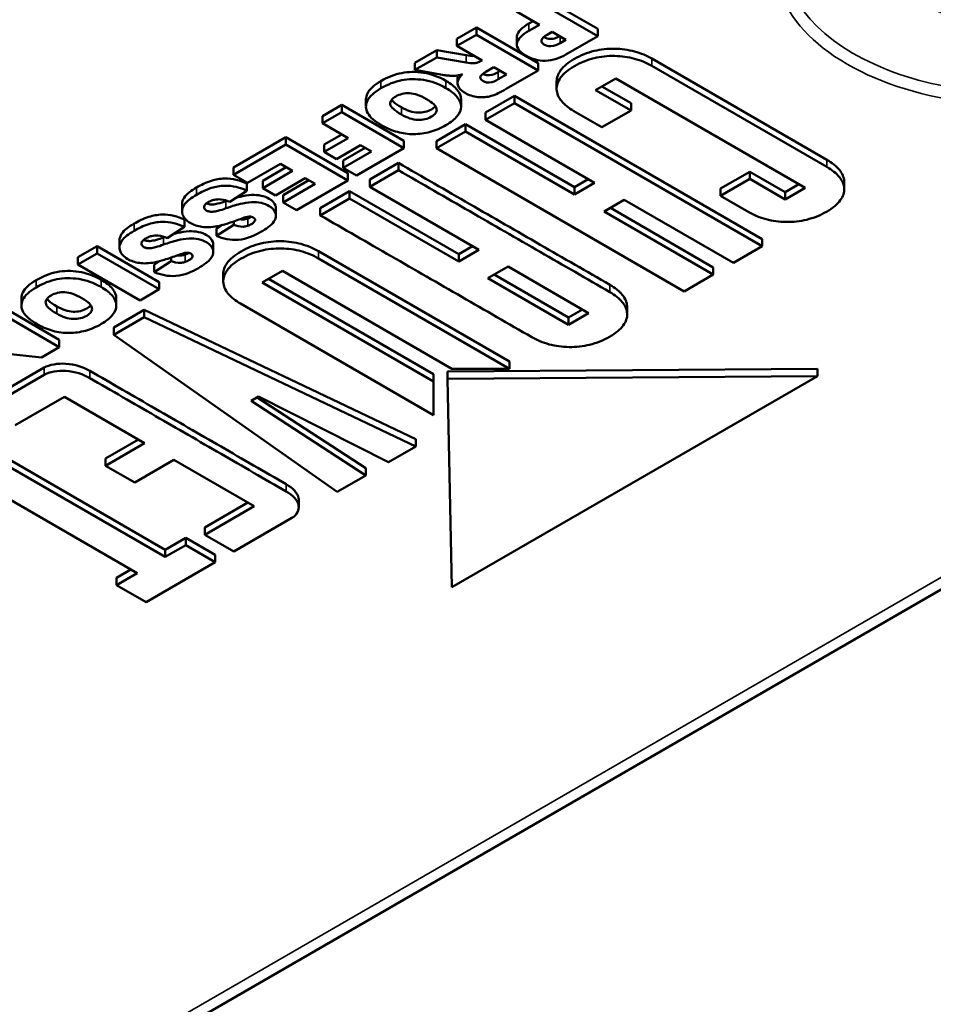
# Model space of a CAD drawing. Header units: millimetres. Extents: x 75 to 4764, y 75 to 3163.
# Tile 138 of 198: x 3263 to 3314, y 969 to 1024. Entities that reach past the tile are written whole.
import ezdxf

# ---------------------------------------------------------------- set-up
doc = ezdxf.new("R2010")
doc.units = ezdxf.units.MM
doc.header["$LTSCALE"] = 15
doc.layers.add('Visible (ISO)', color=7, linetype='Continuous', lineweight=50)
doc.layers.add('Visible Narrow (ISO)', color=7, linetype='Continuous', lineweight=35)

msp = doc.modelspace()

# ---------------------------------------------------------------- linework, layer by layer
at = {"layer": 'Visible (ISO)'}
for p, q in [((3295.19, 1023.926), (3291.703, 1025.94)), ((3295.19, 1023.518), (3291.703, 1025.531)), ((3290.621, 1024.907), (3291.907, 1024.165)), ((3291.553, 1024.369), (3291.308, 1024.227)), ((3291.907, 1024.165), (3291.308, 1023.819)), ((3288.355, 1024.007), (3287.261, 1023.375)), ((3288.355, 1023.599), (3287.261, 1022.967)), ((3291.843, 1021.994), (3288.355, 1024.007)), ((3288.355, 1024.007), (3288.355, 1023.599)), ((3291.843, 1021.585), (3288.355, 1023.599)), ((3292.352, 1023.599), (3292.619, 1023.753)), ((3292.619, 1023.753), (3293.396, 1023.305)), ((3293.396, 1022.482), (3295.19, 1023.518)), ((3295.19, 1023.926), (3295.19, 1023.518)), ((3287.261, 1023.375), (3287.261, 1022.967)), ((3287.261, 1022.967), (3288.674, 1022.151)), ((3290.636, 1023.465), (3290.636, 1023.056)), ((3293.396, 1023.305), (3293.078, 1023.121)), ((3286.128, 1022.721), (3284.893, 1022.023)), ((3287.783, 1022.442), (3286.128, 1022.721)), ((3286.128, 1022.721), (3286.128, 1022.313)), ((3286.128, 1022.313), (3284.893, 1021.615)), ((3284.893, 1022.023), (3284.893, 1021.615)), ((3287.783, 1022.034), (3286.128, 1022.313)), ((3288.674, 1022.151), (3288.585, 1022.1)), ((3291.843, 1021.994), (3291.843, 1021.585)), ((3308.109, 1016.556), (3298.245, 1022.251)), ((3308.109, 1016.147), (3298.245, 1021.842)), ((3284.893, 1021.615), (3286.446, 1021.335)), ((3287.297, 1021.287), (3287.297, 1020.879)), ((3288.89, 1021.512), (3289.336, 1021.769)), ((3289.336, 1021.769), (3290.048, 1021.357)), ((3289.695, 1021.562), (3289.577, 1021.494)), ((3290.048, 1021.357), (3289.577, 1021.086)), ((3290.036, 1020.542), (3291.843, 1021.585)), ((3292.877, 1020.959), (3292.877, 1020.551)), ((3295.076, 1020.483), (3296.209, 1021.137)), ((3296.209, 1021.137), (3306.887, 1014.972)), ((3290.506, 1020.149), (3288.877, 1019.208)), ((3304.469, 1012.088), (3290.506, 1020.149)), ((3290.506, 1020.149), (3290.506, 1019.741)), ((3297.074, 1019.329), (3295.076, 1020.483)), ((3297.074, 1019.738), (3295.429, 1020.687)), ((3280.77, 1019.642), (3279.688, 1019.017)), ((3284.27, 1017.621), (3280.77, 1019.642)), ((3280.77, 1019.642), (3280.77, 1019.234)), ((3282.133, 1019.959), (3282.133, 1019.551)), ((3287.493, 1019.956), (3287.493, 1019.548)), ((3290.506, 1019.741), (3288.877, 1018.8)), ((3304.469, 1011.68), (3290.506, 1019.741)), ((3297.074, 1019.738), (3297.074, 1019.329)), ((3280.77, 1019.234), (3279.688, 1018.609)), ((3284.27, 1017.213), (3280.77, 1019.234)), ((3288.877, 1019.208), (3288.877, 1018.8)), ((3293.841, 1019.3), (3295.419, 1018.389)), ((3295.419, 1018.389), (3297.074, 1019.329)), ((3279.688, 1019.017), (3279.688, 1018.609)), ((3279.688, 1018.609), (3281.126, 1017.779)), ((3287.745, 1018.554), (3286.103, 1017.606)), ((3293.879, 1015.012), (3287.745, 1018.554)), ((3287.745, 1018.554), (3287.745, 1018.146)), ((3288.877, 1018.8), (3295.012, 1015.258)), ((3280.772, 1017.983), (3279.777, 1017.408)), ((3287.745, 1018.146), (3286.103, 1017.198)), ((3293.879, 1014.604), (3287.745, 1018.146)), ((3277.613, 1017.82), (3274.66, 1016.115)), ((3277.613, 1017.411), (3274.66, 1015.706)), ((3281.113, 1015.799), (3277.613, 1017.82)), ((3277.613, 1017.82), (3277.613, 1017.411)), ((3281.113, 1015.391), (3277.613, 1017.411)), ((3281.126, 1017.779), (3279.777, 1017)), ((3279.777, 1017.408), (3279.777, 1017)), ((3280.477, 1016.596), (3281.826, 1017.375)), ((3281.826, 1017.375), (3282.437, 1017.022)), ((3284.27, 1017.621), (3284.27, 1017.213)), ((3286.103, 1017.606), (3286.103, 1017.198)), ((3279.777, 1017), (3280.477, 1016.596)), ((3282.083, 1017.226), (3280.846, 1016.512)), ((3282.437, 1017.022), (3280.846, 1016.103)), ((3281.597, 1015.67), (3284.27, 1017.213)), ((3286.103, 1017.198), (3300.065, 1009.137)), ((3275.449, 1015.251), (3277.308, 1016.324)), ((3277.308, 1016.324), (3277.995, 1015.927)), ((3280.846, 1016.512), (3280.846, 1016.103)), ((3283.964, 1016.372), (3282.348, 1015.439)), ((3283.964, 1016.372), (3283.964, 1015.964)), ((3274.66, 1016.115), (3274.66, 1015.706)), ((3274.66, 1015.706), (3275.449, 1015.251)), ((3277.641, 1016.131), (3276.315, 1015.365)), ((3277.995, 1015.927), (3276.315, 1014.957)), ((3280.846, 1016.103), (3281.597, 1015.67)), ((3281.113, 1015.799), (3281.113, 1015.391)), ((3283.964, 1015.964), (3282.348, 1015.03)), ((3303.756, 1015.88), (3302.114, 1014.932)), ((3305.755, 1014.726), (3303.756, 1015.88)), ((3303.756, 1015.88), (3303.756, 1015.471)), ((3275.424, 1015.218), (3275.424, 1014.81)), ((3276.315, 1015.365), (3276.315, 1014.957)), ((3277.028, 1014.545), (3278.708, 1015.515)), ((3278.914, 1015.396), (3277.46, 1014.557)), ((3279.268, 1015.192), (3277.46, 1014.149)), ((3278.211, 1013.715), (3281.113, 1015.391)), ((3278.708, 1015.515), (3279.268, 1015.192)), ((3282.348, 1015.439), (3282.348, 1015.03)), ((3294.659, 1015.462), (3293.879, 1015.012)), ((3295.012, 1015.258), (3293.879, 1014.604)), ((3303.756, 1015.471), (3302.114, 1014.523)), ((3305.755, 1014.318), (3303.756, 1015.471)), ((3306.534, 1015.176), (3305.755, 1014.726)), ((3309.084, 1015.301), (3309.084, 1014.893)), ((3274.457, 1014.178), (3275.424, 1014.81)), ((3276.315, 1014.957), (3277.028, 1014.545)), ((3281.202, 1014.777), (3279.56, 1013.829)), ((3287.363, 1011.235), (3281.202, 1014.777)), ((3281.202, 1014.777), (3281.202, 1014.369)), ((3282.348, 1015.03), (3288.495, 1011.481)), ((3293.879, 1015.012), (3293.879, 1014.604)), ((3302.114, 1014.932), (3302.114, 1014.523)), ((3306.887, 1014.972), (3305.755, 1014.318)), ((3305.755, 1014.726), (3305.755, 1014.318)), ((3271.767, 1014.047), (3271.767, 1013.639)), ((3277.46, 1014.557), (3277.46, 1014.149)), ((3277.46, 1014.149), (3278.211, 1013.715)), ((3281.202, 1014.369), (3279.56, 1013.421)), ((3287.363, 1010.827), (3281.202, 1014.369)), ((3295.559, 1013.634), (3296.692, 1014.288)), ((3296.692, 1014.288), (3302.84, 1010.739)), ((3302.114, 1014.523), (3303.705, 1013.605)), ((3277.057, 1013.821), (3277.057, 1013.412)), ((3279.56, 1013.829), (3279.56, 1013.421)), ((3301.707, 1010.085), (3295.559, 1013.634)), ((3301.707, 1010.493), (3295.913, 1013.838)), ((3271.898, 1013.183), (3271.898, 1012.774)), ((3274.686, 1013.082), (3274.686, 1012.885)), ((3270.931, 1012.142), (3271.898, 1012.774)), ((3274.686, 1012.885), (3273.718, 1012.267)), ((3274.037, 1012.879), (3273.718, 1012.676)), ((3273.718, 1012.676), (3273.718, 1012.267)), ((3268.241, 1012.012), (3268.241, 1011.604)), ((3304.469, 1012.088), (3304.469, 1011.68)), ((3266.985, 1011.684), (3265.903, 1011.059)), ((3266.985, 1011.275), (3265.903, 1010.651)), ((3270.485, 1009.663), (3266.985, 1011.684)), ((3266.985, 1011.684), (3266.985, 1011.275)), ((3270.485, 1009.255), (3266.985, 1011.275)), ((3273.527, 1011.78), (3273.527, 1011.371)), ((3290.226, 1005.188), (3279.459, 1011.404)), ((3288.142, 1011.685), (3287.363, 1011.235)), ((3288.495, 1011.481), (3287.363, 1010.827)), ((3302.84, 1010.739), (3304.469, 1011.68)), ((3265.903, 1011.059), (3265.903, 1010.651)), ((3270.539, 1010.851), (3270.205, 1010.633)), ((3271.16, 1010.849), (3270.205, 1010.225)), ((3271.16, 1011.047), (3271.16, 1010.849)), ((3290.226, 1004.779), (3279.459, 1010.996)), ((3287.363, 1011.235), (3287.363, 1010.827)), ((3265.903, 1010.651), (3269.404, 1008.63)), ((3270.205, 1010.633), (3270.205, 1010.225)), ((3276.289, 1009.637), (3277.422, 1010.291)), ((3277.422, 1010.291), (3286.968, 1004.779)), ((3289.005, 1009.879), (3290.137, 1010.533)), ((3290.137, 1010.533), (3294.681, 1007.91)), ((3301.707, 1010.493), (3301.707, 1010.085)), ((3270.485, 1009.663), (3270.485, 1009.255)), ((3274.09, 1010.113), (3274.09, 1009.704)), ((3285.937, 1004.067), (3276.289, 1009.637)), ((3285.937, 1004.475), (3276.643, 1009.841)), ((3293.548, 1007.256), (3289.005, 1009.879)), ((3293.548, 1007.664), (3289.358, 1010.083)), ((3300.065, 1009.137), (3301.707, 1010.085)), ((3269.404, 1008.63), (3270.485, 1009.255)), ((3262.719, 1008.751), (3262.719, 1008.343)), ((3268.061, 1008.751), (3268.061, 1008.343)), ((3264.847, 1006.407), (3261.347, 1008.428)), ((3264.847, 1005.999), (3261.347, 1008.02)), ((3269.633, 1008.098), (3267.914, 1007.106)), ((3284.945, 1000.815), (3269.633, 1008.098)), ((3269.633, 1008.098), (3269.633, 1007.689)), ((3275.055, 1008.454), (3285.937, 1002.171)), ((3294.328, 1008.114), (3293.548, 1007.664)), ((3296.852, 1008.254), (3296.852, 1007.846)), ((3269.633, 1007.689), (3267.914, 1006.697)), ((3284.945, 1000.407), (3269.633, 1007.689)), ((3294.681, 1007.91), (3293.548, 1007.256)), ((3293.548, 1007.664), (3293.548, 1007.256)), ((3267.914, 1007.106), (3267.914, 1006.697)), ((3264.847, 1006.407), (3264.847, 1005.999)), ((3267.914, 1006.697), (3280.515, 997.849)), ((3260.583, 1005.771), (3263.841, 1005.419)), ((3263.841, 1005.419), (3264.847, 1005.999)), ((3290.226, 1005.188), (3290.226, 1004.779)), ((3263.994, 1004.842), (3260.723, 1002.954)), ((3307.575, 1004.769), (3286.726, 1004.622)), ((3286.726, 1004.622), (3286.726, 1004.213)), ((3286.968, 1004.779), (3290.226, 1004.779)), ((3307.575, 1004.769), (3307.575, 1004.361)), ((3263.994, 1004.434), (3260.723, 1002.545)), ((3285.937, 1004.475), (3285.937, 1004.067)), ((3285.937, 1002.171), (3285.937, 1004.067)), ((3307.575, 1004.361), (3286.726, 1004.213)), ((3286.726, 1004.213), (3286.975, 992.467)), ((3286.975, 992.467), (3307.575, 1004.361)), ((3262.365, 1001.597), (3265.14, 1003.199)), ((3265.14, 1003.199), (3269.658, 1000.591)), ((3275.668, 1002.973), (3276.075, 1003.208)), ((3282.118, 998.775), (3275.668, 1002.973)), ((3282.118, 999.184), (3276, 1003.165)), ((3276.075, 1003.208), (3283.404, 999.518)), ((3270.816, 994.584), (3258.521, 1001.682)), ((3270.816, 994.175), (3258.521, 1001.274)), ((3269.305, 1000.795), (3267.456, 999.728)), ((3284.945, 1000.815), (3284.945, 1000.407)), ((3256.943, 1000.363), (3269.238, 993.264)), ((3269.658, 1000.591), (3267.456, 999.319)), ((3283.404, 999.518), (3284.945, 1000.407)), ((3267.456, 999.728), (3267.456, 999.319)), ((3269.098, 998.371), (3271.3, 999.643)), ((3271.3, 999.643), (3275.831, 997.041)), ((3267.456, 999.319), (3269.098, 998.371)), ((3282.118, 999.184), (3282.118, 998.775)), ((3280.515, 997.849), (3282.118, 998.775)), ((3324.716, 998.226), (3260.963, 961.419)), ((3275.477, 997.245), (3273.044, 995.84)), ((3275.831, 997.041), (3273.044, 995.432)), ((3278.343, 997.385), (3278.343, 996.977)), ((3274.686, 994.484), (3277.957, 996.373)), ((3273.044, 995.84), (3273.044, 995.432)), ((3271.975, 995.252), (3270.816, 994.584)), ((3273.642, 994.29), (3271.975, 995.252)), ((3271.975, 995.252), (3271.975, 994.844)), ((3273.044, 995.432), (3274.686, 994.484)), ((3271.975, 994.844), (3270.816, 994.175)), ((3273.642, 993.882), (3271.975, 994.844)), ((3270.816, 994.584), (3270.816, 994.175)), ((3273.642, 994.29), (3273.642, 993.882)), ((3269.747, 991.633), (3273.642, 993.882)), ((3268.885, 993.468), (3268.08, 993.004)), ((3269.238, 993.264), (3268.08, 992.596)), ((3268.08, 993.004), (3268.08, 992.596)), ((3268.08, 992.596), (3269.747, 991.633))]:
    msp.add_line(p, q, dxfattribs=at)
msp.add_ellipse((3318.951, 1028.364), major_axis=(-7.5, 0), ratio=0.57735, dxfattribs=at)
for points, knots in [([(3291.308, 1024.227), (3290.969, 1024.032), (3290.645, 1023.761), (3290.636, 1023.474), (3290.636, 1023.465)], [0, 0, 0, 0, 0.2737142, 0.2828099, 0.2828099, 0.2828099, 0.2828099]), ([(3291.308, 1023.819), (3290.969, 1023.623), (3290.524, 1023.251), (3290.696, 1022.784), (3290.915, 1022.57), (3291.141, 1022.421), (3291.396, 1022.292), (3291.748, 1022.17), (3292.492, 1022.071), (3293.088, 1022.304), (3293.396, 1022.482)], [0, 0, 0, 0, 0.273714, 0.389113, 0.450818, 0.518408, 0.583996, 0.6433, 0.751787, 1, 1, 1, 1]), ([(3293.078, 1023.121), (3292.935, 1023.039), (3292.618, 1022.896), (3292.116, 1023.029), (3291.922, 1023.335), (3292.202, 1023.512), (3292.352, 1023.599)], [0, 0, 0, 0, 0.288208, 0.490073, 0.695614, 1, 1, 1, 1]), ([(3293.042, 1023.509), (3292.905, 1023.434), (3292.601, 1023.309), (3292.259, 1023.4), (3292.156, 1023.466), (3292.152, 1023.468)], [0.0235979, 0.0235979, 0.0235979, 0.0235979, 0.2882079, 0.4900727, 0.4984515, 0.4984515, 0.4984515, 0.4984515]), ([(3298.245, 1021.842), (3297.96, 1022.007), (3297.314, 1022.282), (3296.144, 1022.456), (3295.14, 1022.341), (3294.398, 1022.1), (3293.866, 1021.839), (3293.414, 1021.531), (3292.994, 1021.101), (3292.789, 1020.52), (3293.082, 1019.84), (3293.556, 1019.465), (3293.841, 1019.3)], [0, 0, 0, 0, 0.123388, 0.239963, 0.359786, 0.426004, 0.499078, 0.572282, 0.638816, 0.759453, 0.876538, 1, 1, 1, 1]), ([(3298.245, 1022.251), (3297.96, 1022.415), (3297.314, 1022.69), (3296.144, 1022.864), (3295.14, 1022.749), (3294.398, 1022.508), (3293.866, 1022.247), (3293.414, 1021.94), (3293.005, 1021.52), (3292.877, 1021.176), (3292.877, 1020.959)], [0, 0, 0, 0, 0.1233876, 0.2399625, 0.3597861, 0.4260039, 0.499078, 0.5722825, 0.6388156, 0.7531158, 0.7531158, 0.7531158, 0.7531158]), ([(3288.585, 1022.1), (3288.538, 1022.073), (3288.433, 1022.026), (3288.157, 1021.968), (3287.932, 1022.008), (3287.783, 1022.034)], [0, 0, 0, 0, 0.230629, 0.457107, 1, 1, 1, 1]), ([(3286.637, 1021.001), (3286.227, 1021.238), (3285.589, 1021.463), (3284.734, 1021.519), (3283.949, 1021.44), (3283.367, 1021.215), (3282.972, 1020.987)], [0, 0, 0, 0, 0.333235, 0.499853, 0.66647, 1, 1, 1, 1]), ([(3286.446, 1021.335), (3286.494, 1021.326), (3286.617, 1021.31), (3286.811, 1021.294), (3287.003, 1021.284), (3287.184, 1021.283), (3287.37, 1021.317), (3287.503, 1021.351), (3287.579, 1021.372)], [0, 0, 0, 0, 0.131067, 0.320141, 0.505099, 0.625245, 0.783884, 1, 1, 1, 1]), ([(3287.579, 1021.372), (3287.478, 1021.279), (3287.332, 1021.12), (3287.283, 1020.876), (3287.325, 1020.676), (3287.469, 1020.483), (3287.72, 1020.307), (3288.043, 1020.158), (3288.434, 1020.077), (3288.829, 1020.07), (3289.223, 1020.147), (3289.622, 1020.314), (3289.889, 1020.457), (3290.036, 1020.542)], [0, 0, 0, 0, 0.121592, 0.195624, 0.26832, 0.343286, 0.4254, 0.519069, 0.604873, 0.686596, 0.767448, 0.866838, 1, 1, 1, 1]), ([(3289.577, 1021.086), (3289.439, 1021.006), (3289.217, 1020.885), (3288.874, 1020.918), (3288.678, 1021.002), (3288.568, 1021.124), (3288.576, 1021.243), (3288.663, 1021.339), (3288.771, 1021.427), (3288.854, 1021.491), (3288.89, 1021.512)], [0, 0, 0, 0, 0.291699, 0.388131, 0.495359, 0.646503, 0.721073, 0.79496, 0.922926, 1, 1, 1, 1]), ([(3289.577, 1021.494), (3289.439, 1021.414), (3289.217, 1021.293), (3288.883, 1021.326), (3288.777, 1021.368), (3288.731, 1021.394)], [0, 0, 0, 0, 0.2916987, 0.3881308, 0.4817193, 0.4817193, 0.4817193, 0.4817193]), ([(3282.972, 1020.987), (3282.582, 1020.762), (3282.213, 1020.419), (3282.133, 1020.071), (3282.133, 1019.959)], [0, 0, 0, 0, 0.3335315, 0.4929345, 0.4929345, 0.4929345, 0.4929345]), ([(3286.637, 1020.593), (3286.227, 1020.83), (3285.589, 1021.055), (3284.734, 1021.111), (3283.949, 1021.032), (3283.367, 1020.807), (3282.972, 1020.579)], [0, 0, 0, 0, 0.333235, 0.499853, 0.66647, 1, 1, 1, 1]), ([(3287.493, 1019.956), (3287.493, 1020.137), (3287.35, 1020.499), (3286.923, 1020.836), (3286.637, 1021.001)], [0.7536546, 0.7536546, 0.7536546, 0.7536546, 0.8766575, 1, 1, 1, 1]), ([(3282.972, 1020.579), (3282.582, 1020.353), (3282.208, 1020.006), (3282.105, 1019.535), (3282.228, 1019.072), (3282.624, 1018.721), (3283.035, 1018.484)], [0, 0, 0, 0, 0.333531, 0.500205, 0.666879, 1, 1, 1, 1]), ([(3283.035, 1018.484), (3283.317, 1018.322), (3283.894, 1018.078), (3284.82, 1017.956), (3285.601, 1018.062), (3286.196, 1018.271), (3286.645, 1018.495), (3287.032, 1018.753), (3287.384, 1019.093), (3287.565, 1019.547), (3287.351, 1020.09), (3286.923, 1020.428), (3286.637, 1020.593)], [0, 0, 0, 0, 0.126621, 0.253243, 0.379845, 0.443146, 0.506447, 0.568164, 0.629881, 0.753315, 0.876657, 1, 1, 1, 1]), ([(3284.13, 1019.101), (3283.934, 1019.215), (3283.63, 1019.424), (3283.466, 1019.688), (3283.531, 1019.913), (3283.793, 1020.134), (3284.172, 1020.285), (3284.708, 1020.334), (3285.189, 1020.18), (3285.543, 1019.976)], [0, 0, 0, 0, 0.126414, 0.252829, 0.379583, 0.506337, 0.629702, 0.753068, 1, 1, 1, 1]), ([(3284.13, 1019.51), (3283.934, 1019.623), (3283.723, 1019.769), (3283.606, 1019.898), (3283.58, 1019.933)], [0, 0, 0, 0, 0.1264143, 0.175747, 0.175747, 0.175747, 0.175747]), ([(3285.543, 1019.976), (3285.899, 1019.77), (3286.171, 1019.492), (3286.088, 1019.183), (3285.836, 1018.968), (3285.462, 1018.82), (3284.925, 1018.767), (3284.459, 1018.911), (3284.13, 1019.101)], [0, 0, 0, 0, 0.244582, 0.366873, 0.489164, 0.616783, 0.744403, 1, 1, 1, 1]), ([(3286.042, 1019.575), (3285.99, 1019.508), (3285.825, 1019.372), (3285.462, 1019.228), (3284.925, 1019.176), (3284.459, 1019.32), (3284.13, 1019.51)], [0.3780209, 0.3780209, 0.3780209, 0.3780209, 0.4891639, 0.6167833, 0.7444028, 1, 1, 1, 1]), ([(3295.878, 1009.508), (3294.57, 1010.263), (3291.935, 1011.778), (3287.965, 1014.067), (3285.303, 1015.601), (3283.964, 1016.372)], [0, 0, 0, 0, 0.329545, 0.662884, 1, 1, 1, 1]), ([(3309.084, 1015.301), (3309.084, 1015.316), (3309.078, 1015.553), (3308.87, 1016.018), (3308.394, 1016.391), (3308.109, 1016.556)], [0.7521038, 0.7521038, 0.7521038, 0.7521038, 0.7600523, 0.8766321, 1, 1, 1, 1]), ([(3295.878, 1009.1), (3294.57, 1009.855), (3291.935, 1011.37), (3287.965, 1013.658), (3285.303, 1015.192), (3283.964, 1015.964)], [0, 0, 0, 0, 0.329545, 0.662884, 1, 1, 1, 1]), ([(3303.705, 1013.605), (3303.99, 1013.44), (3304.641, 1013.166), (3305.818, 1012.997), (3306.826, 1013.116), (3307.57, 1013.358), (3308.103, 1013.619), (3308.555, 1013.927), (3308.972, 1014.355), (3309.172, 1014.934), (3308.87, 1015.61), (3308.394, 1015.983), (3308.109, 1016.147)], [0, 0, 0, 0, 0.123442, 0.240532, 0.36118, 0.427716, 0.500922, 0.573998, 0.640219, 0.760052, 0.876632, 1, 1, 1, 1]), ([(3275.424, 1015.218), (3275.245, 1015.306), (3274.851, 1015.448), (3274.129, 1015.538), (3273.304, 1015.375), (3272.838, 1015.136), (3272.586, 1014.99)], [0, 0, 0, 0, 0.21863, 0.426742, 0.666224, 1, 1, 1, 1]), ([(3272.586, 1014.99), (3272.3, 1014.825), (3271.89, 1014.538), (3271.767, 1014.174), (3271.767, 1014.047)], [0, 0, 0, 0, 0.1954493, 0.3000126, 0.3000126, 0.3000126, 0.3000126]), ([(3275.424, 1014.81), (3275.245, 1014.898), (3274.851, 1015.039), (3274.129, 1015.13), (3273.304, 1014.967), (3272.838, 1014.728), (3272.586, 1014.582)], [0, 0, 0, 0, 0.21863, 0.426742, 0.666224, 1, 1, 1, 1]), ([(3272.586, 1014.582), (3272.3, 1014.417), (3271.822, 1014.082), (3271.697, 1013.456), (3272.138, 1012.984), (3272.763, 1012.767), (3273.305, 1012.744), (3273.787, 1012.806), (3274.377, 1012.972), (3274.806, 1013.123), (3275.055, 1013.215)], [0, 0, 0, 0, 0.195449, 0.349857, 0.497907, 0.620472, 0.684382, 0.756942, 0.85659, 1, 1, 1, 1]), ([(3274.24, 1013.818), (3274.094, 1013.766), (3273.857, 1013.686), (3273.528, 1013.614), (3273.288, 1013.631), (3273.06, 1013.714), (3272.976, 1013.888), (3273.079, 1014.059), (3273.254, 1014.18), (3273.406, 1014.248), (3273.488, 1014.274)], [0, 0, 0, 0, 0.213261, 0.342732, 0.426743, 0.503235, 0.665885, 0.765438, 0.884965, 1, 1, 1, 1]), ([(3274.24, 1014.226), (3274.094, 1014.174), (3273.857, 1014.094), (3273.528, 1014.022), (3273.294, 1014.039), (3273.185, 1014.077), (3273.144, 1014.099)], [0, 0, 0, 0, 0.213261, 0.3427316, 0.4267434, 0.496199, 0.496199, 0.496199, 0.496199]), ([(3273.488, 1014.274), (3273.521, 1014.284), (3273.665, 1014.322), (3274.027, 1014.345), (3274.308, 1014.245), (3274.457, 1014.178)], [0, 0, 0, 0, 0.108331, 0.455089, 1, 1, 1, 1]), ([(3276.213, 1012.488), (3276.505, 1012.657), (3276.982, 1012.973), (3277.127, 1013.551), (3276.764, 1013.939), (3276.239, 1014.143), (3275.639, 1014.184), (3274.954, 1014.061), (3274.495, 1013.911), (3274.24, 1013.818)], [0, 0, 0, 0, 0.224862, 0.380422, 0.517958, 0.616502, 0.71421, 0.835568, 1, 1, 1, 1]), ([(3277.057, 1013.821), (3277.057, 1013.87), (3277.026, 1014.067), (3276.764, 1014.347), (3276.239, 1014.552), (3275.639, 1014.592), (3275.17, 1014.508), (3274.892, 1014.436), (3274.82, 1014.416)], [0.3339717, 0.3339717, 0.3339717, 0.3339717, 0.3804217, 0.5179583, 0.6165025, 0.7142101, 0.8355677, 0.8791839, 0.8791839, 0.8791839, 0.8791839]), ([(3269.06, 1012.955), (3268.774, 1012.79), (3268.364, 1012.503), (3268.241, 1012.138), (3268.241, 1012.012)], [0, 0, 0, 0, 0.1954448, 0.3000151, 0.3000151, 0.3000151, 0.3000151]), ([(3271.898, 1013.183), (3271.72, 1013.27), (3271.325, 1013.412), (3270.604, 1013.503), (3269.778, 1013.34), (3269.313, 1013.101), (3269.06, 1012.955)], [0, 0, 0, 0, 0.218625, 0.426736, 0.666235, 1, 1, 1, 1]), ([(3271.898, 1012.774), (3271.72, 1012.862), (3271.325, 1013.004), (3270.604, 1013.095), (3269.778, 1012.931), (3269.313, 1012.693), (3269.06, 1012.547)], [0, 0, 0, 0, 0.218625, 0.426736, 0.666235, 1, 1, 1, 1]), ([(3275.468, 1013.243), (3275.458, 1013.24), (3275.376, 1013.214), (3275.224, 1013.183), (3275.078, 1013.192), (3275.016, 1013.201)], [0, 0, 0, 0, 0.0385104, 0.3392002, 0.5653808, 0.5653808, 0.5653808, 0.5653808]), ([(3275.055, 1013.215), (3275.151, 1013.252), (3275.307, 1013.307), (3275.523, 1013.356), (3275.679, 1013.35), (3275.843, 1013.292), (3275.91, 1013.159), (3275.822, 1013.024), (3275.672, 1012.922), (3275.543, 1012.86), (3275.468, 1012.835)], [0, 0, 0, 0, 0.191839, 0.306843, 0.380212, 0.445018, 0.616778, 0.722325, 0.854321, 1, 1, 1, 1]), ([(3275.683, 1013.343), (3275.68, 1013.341), (3275.615, 1013.303), (3275.543, 1013.269), (3275.468, 1013.243)], [0.8462152, 0.8462152, 0.8462152, 0.8462152, 0.8543207, 1, 1, 1, 1]), ([(3279.56, 1013.421), (3280.893, 1012.653), (3283.55, 1011.123), (3287.523, 1008.836), (3290.161, 1007.316), (3291.474, 1006.558)], [0, 0, 0, 0, 0.33566, 0.669035, 1, 1, 1, 1]), ([(3269.06, 1012.547), (3268.774, 1012.382), (3268.296, 1012.047), (3268.171, 1011.421), (3268.613, 1010.948), (3269.237, 1010.731), (3269.78, 1010.709), (3270.261, 1010.771), (3270.851, 1010.936), (3271.28, 1011.087), (3271.529, 1011.18)], [0, 0, 0, 0, 0.195445, 0.349849, 0.497895, 0.620452, 0.684381, 0.756967, 0.85658, 1, 1, 1, 1]), ([(3273.527, 1011.78), (3273.527, 1011.829), (3273.496, 1012.025), (3273.236, 1012.303), (3272.715, 1012.506), (3272.118, 1012.547), (3271.637, 1012.461), (3271.349, 1012.384), (3271.264, 1012.36)], [0.3340467, 0.3340467, 0.3340467, 0.3340467, 0.3803993, 0.517956, 0.6165048, 0.714195, 0.8356011, 0.8873081, 0.8873081, 0.8873081, 0.8873081]), ([(3273.718, 1012.267), (3274.051, 1012.115), (3275.052, 1011.902), (3275.861, 1012.285), (3276.213, 1012.488)], [0, 0, 0, 0, 0.460129, 1, 1, 1, 1]), ([(3275.468, 1012.835), (3275.458, 1012.832), (3275.376, 1012.805), (3275.107, 1012.752), (3274.834, 1012.824), (3274.686, 1012.885)], [0, 0, 0, 0, 0.03851, 0.3392, 1, 1, 1, 1]), ([(3270.727, 1011.775), (3270.582, 1011.72), (3270.345, 1011.636), (3270.015, 1011.559), (3269.772, 1011.572), (3269.537, 1011.653), (3269.444, 1011.828), (3269.542, 1012.003), (3269.714, 1012.127), (3269.865, 1012.199), (3269.946, 1012.226)], [0, 0, 0, 0, 0.213355, 0.342838, 0.426847, 0.503328, 0.665955, 0.765533, 0.885088, 1, 1, 1, 1]), ([(3270.727, 1012.183), (3270.582, 1012.128), (3270.345, 1012.045), (3270.015, 1011.967), (3269.772, 1011.981), (3269.655, 1012.021), (3269.61, 1012.047), (3269.609, 1012.047)], [0, 0, 0, 0, 0.2133545, 0.3428383, 0.4268466, 0.5033284, 0.5041244, 0.5041244, 0.5041244, 0.5041244]), ([(3269.946, 1012.226), (3269.979, 1012.237), (3270.124, 1012.277), (3270.489, 1012.306), (3270.778, 1012.209), (3270.931, 1012.142)], [0, 0, 0, 0, 0.108493, 0.45518, 1, 1, 1, 1]), ([(3272.687, 1010.452), (3272.978, 1010.62), (3273.452, 1010.934), (3273.596, 1011.509), (3273.236, 1011.895), (3272.715, 1012.098), (3272.118, 1012.139), (3271.437, 1012.016), (3270.981, 1011.868), (3270.727, 1011.775)], [0, 0, 0, 0, 0.22486, 0.380399, 0.517956, 0.616505, 0.714195, 0.835601, 1, 1, 1, 1]), ([(3279.459, 1011.404), (3279.174, 1011.569), (3278.528, 1011.843), (3277.358, 1012.018), (3276.354, 1011.903), (3275.612, 1011.662), (3275.08, 1011.401), (3274.628, 1011.093), (3274.218, 1010.674), (3274.09, 1010.33), (3274.09, 1010.113)], [0, 0, 0, 0, 0.1233857, 0.2399589, 0.3597807, 0.4259975, 0.4990705, 0.5722822, 0.6388193, 0.7531212, 0.7531212, 0.7531212, 0.7531212]), ([(3271.529, 1011.18), (3271.625, 1011.216), (3271.781, 1011.272), (3271.997, 1011.32), (3272.153, 1011.314), (3272.317, 1011.257), (3272.384, 1011.124), (3272.296, 1010.989), (3272.146, 1010.886), (3272.016, 1010.824), (3271.94, 1010.799)], [0, 0, 0, 0, 0.191497, 0.306461, 0.379704, 0.444444, 0.616061, 0.721389, 0.853177, 1, 1, 1, 1]), ([(3272.157, 1011.307), (3272.154, 1011.305), (3272.088, 1011.267), (3272.016, 1011.233), (3271.94, 1011.207)], [0.8453058, 0.8453058, 0.8453058, 0.8453058, 0.8531767, 1, 1, 1, 1]), ([(3279.459, 1010.996), (3279.174, 1011.161), (3278.528, 1011.435), (3277.358, 1011.61), (3276.354, 1011.494), (3275.612, 1011.253), (3275.08, 1010.993), (3274.628, 1010.685), (3274.208, 1010.255), (3274.002, 1009.673), (3274.295, 1008.994), (3274.77, 1008.618), (3275.055, 1008.454)], [0, 0, 0, 0, 0.123386, 0.239959, 0.359781, 0.425998, 0.499071, 0.572282, 0.638819, 0.759458, 0.87654, 1, 1, 1, 1]), ([(3271.94, 1010.799), (3271.931, 1010.796), (3271.85, 1010.77), (3271.581, 1010.717), (3271.308, 1010.788), (3271.16, 1010.849)], [0, 0, 0, 0, 0.036009, 0.337506, 1, 1, 1, 1]), ([(3271.94, 1011.207), (3271.931, 1011.204), (3271.85, 1011.178), (3271.698, 1011.148), (3271.552, 1011.157), (3271.491, 1011.166)], [0, 0, 0, 0, 0.0360087, 0.3375056, 0.5640084, 0.5640084, 0.5640084, 0.5640084]), ([(3267.202, 1009.795), (3266.793, 1010.031), (3266.154, 1010.253), (3265.302, 1010.307), (3264.521, 1010.227), (3263.943, 1010.001), (3263.549, 1009.773)], [0, 0, 0, 0, 0.333399, 0.500098, 0.666797, 1, 1, 1, 1]), ([(3270.205, 1010.225), (3270.538, 1010.074), (3271.538, 1009.865), (3272.337, 1010.25), (3272.687, 1010.452)], [0, 0, 0, 0, 0.460108, 1, 1, 1, 1]), ([(3263.549, 1009.773), (3263.16, 1009.549), (3262.798, 1009.207), (3262.719, 1008.861), (3262.719, 1008.751)], [0, 0, 0, 0, 0.333548, 0.4910745, 0.4910745, 0.4910745, 0.4910745]), ([(3267.202, 1009.387), (3266.793, 1009.623), (3266.154, 1009.844), (3265.302, 1009.899), (3264.521, 1009.819), (3263.943, 1009.592), (3263.549, 1009.365)], [0, 0, 0, 0, 0.333399, 0.500098, 0.666797, 1, 1, 1, 1]), ([(3268.061, 1008.751), (3268.061, 1008.752), (3268.06, 1008.934), (3267.916, 1009.295), (3267.486, 1009.631), (3267.202, 1009.795)], [0.7526115, 0.7526115, 0.7526115, 0.7526115, 0.7531573, 0.8765787, 1, 1, 1, 1]), ([(3263.549, 1009.365), (3263.16, 1009.14), (3262.792, 1008.792), (3262.691, 1008.323), (3262.816, 1007.861), (3263.216, 1007.514), (3263.625, 1007.278)], [0, 0, 0, 0, 0.333548, 0.50023, 0.666912, 1, 1, 1, 1]), ([(3263.625, 1007.278), (3263.906, 1007.116), (3264.484, 1006.875), (3265.407, 1006.755), (3266.184, 1006.862), (3266.776, 1007.072), (3267.222, 1007.296), (3267.606, 1007.554), (3267.955, 1007.893), (3268.132, 1008.346), (3267.916, 1008.887), (3267.486, 1009.222), (3267.202, 1009.387)], [0, 0, 0, 0, 0.126523, 0.253046, 0.379608, 0.442888, 0.506169, 0.567916, 0.629663, 0.753157, 0.876579, 1, 1, 1, 1]), ([(3264.707, 1007.888), (3264.511, 1008.001), (3264.208, 1008.211), (3264.044, 1008.474), (3264.108, 1008.699), (3264.37, 1008.92), (3264.749, 1009.072), (3265.285, 1009.121), (3265.766, 1008.966), (3266.12, 1008.762)], [0, 0, 0, 0, 0.126473, 0.252946, 0.379681, 0.506416, 0.629762, 0.753107, 1, 1, 1, 1]), ([(3291.474, 1006.558), (3291.759, 1006.393), (3292.409, 1006.119), (3293.586, 1005.95), (3294.594, 1006.069), (3295.339, 1006.311), (3295.871, 1006.572), (3296.323, 1006.879), (3296.74, 1007.308), (3296.94, 1007.887), (3296.638, 1008.563), (3296.163, 1008.936), (3295.878, 1009.1)], [0, 0, 0, 0, 0.123441, 0.240531, 0.361175, 0.427705, 0.500903, 0.573987, 0.640214, 0.760053, 0.876633, 1, 1, 1, 1]), ([(3296.852, 1008.254), (3296.852, 1008.269), (3296.846, 1008.506), (3296.638, 1008.971), (3296.163, 1009.344), (3295.878, 1009.508)], [0.7521125, 0.7521125, 0.7521125, 0.7521125, 0.7600528, 0.8766331, 1, 1, 1, 1]), ([(3264.707, 1008.296), (3264.511, 1008.409), (3264.3, 1008.555), (3264.183, 1008.684), (3264.157, 1008.719)], [0, 0, 0, 0, 0.1264729, 0.17586, 0.17586, 0.17586, 0.17586]), ([(3266.12, 1008.762), (3266.476, 1008.556), (3266.748, 1008.278), (3266.665, 1007.969), (3266.413, 1007.755), (3266.039, 1007.606), (3265.502, 1007.554), (3265.036, 1007.698), (3264.707, 1007.888)], [0, 0, 0, 0, 0.244745, 0.367044, 0.489342, 0.616917, 0.744492, 1, 1, 1, 1]), ([(3266.619, 1008.361), (3266.567, 1008.294), (3266.402, 1008.158), (3266.039, 1008.014), (3265.502, 1007.962), (3265.036, 1008.106), (3264.707, 1008.296)], [0.3782633, 0.3782633, 0.3782633, 0.3782633, 0.4893424, 0.6169172, 0.744492, 1, 1, 1, 1]), ([(3266.565, 1004.666), (3266.208, 1004.872), (3265.339, 1005.169), (3264.295, 1005.016), (3263.994, 1004.842)], [0, 0, 0, 0, 0.542917, 1, 1, 1, 1]), ([(3266.565, 1004.258), (3266.208, 1004.464), (3265.339, 1004.76), (3264.295, 1004.608), (3263.994, 1004.434)], [0, 0, 0, 0, 0.542917, 1, 1, 1, 1]), ([(3277.639, 998.273), (3276.413, 998.979), (3273.958, 1000.397), (3270.267, 1002.528), (3267.801, 1003.952), (3266.565, 1004.666)], [0, 0, 0, 0, 0.331805, 0.665167, 1, 1, 1, 1]), ([(3277.639, 997.864), (3276.413, 998.571), (3273.958, 999.989), (3270.267, 1002.12), (3267.801, 1003.544), (3266.565, 1004.258)], [0, 0, 0, 0, 0.331805, 0.665167, 1, 1, 1, 1]), ([(3278.343, 997.385), (3278.343, 997.42), (3278.313, 997.762), (3277.998, 998.065), (3277.639, 998.273)], [0.3954793, 0.3954793, 0.3954793, 0.3954793, 0.4570414, 1, 1, 1, 1]), ([(3277.957, 996.373), (3278.259, 996.547), (3278.519, 997.155), (3277.998, 997.657), (3277.639, 997.864)], [0, 0, 0, 0, 0.457041, 1, 1, 1, 1])]:
    msp.add_open_spline(points, degree=3, knots=knots, dxfattribs=at)
for points in [[(3288.24, 1022.401), (3288.089, 1022.388), (3287.93, 1022.416), (3287.783, 1022.442)], [(3287.297, 1021.304), (3287.297, 1021.299), (3287.297, 1021.293), (3287.297, 1021.287)], [(3274.292, 1014.245), (3274.275, 1014.239), (3274.257, 1014.232), (3274.24, 1014.226)], [(3270.779, 1012.202), (3270.762, 1012.196), (3270.744, 1012.19), (3270.727, 1012.183)]]:
    msp.add_open_spline(points, degree=3, dxfattribs=at)
at = {"layer": 'Visible Narrow (ISO)'}
for p, q in [((3291.308, 1024.227), (3291.308, 1023.819)), ((3293.078, 1023.489), (3293.078, 1023.121)), ((3287.783, 1022.442), (3287.783, 1022.034)), ((3288.585, 1022.203), (3288.585, 1022.1)), ((3298.245, 1022.251), (3298.245, 1021.842)), ((3289.577, 1021.494), (3289.577, 1021.086)), ((3282.972, 1020.987), (3282.972, 1020.579)), ((3286.637, 1021.001), (3286.637, 1020.593)), ((3284.13, 1019.51), (3284.13, 1019.101)), ((3308.109, 1016.556), (3308.109, 1016.147)), ((3272.586, 1014.99), (3272.586, 1014.582)), ((3274.24, 1014.226), (3274.24, 1013.818)), ((3269.06, 1012.955), (3269.06, 1012.547)), ((3275.468, 1013.243), (3275.468, 1012.835)), ((3270.727, 1012.183), (3270.727, 1011.775)), ((3279.459, 1011.404), (3279.459, 1010.996)), ((3271.94, 1011.207), (3271.94, 1010.799)), ((3263.549, 1009.773), (3263.549, 1009.365)), ((3267.202, 1009.795), (3267.202, 1009.387)), ((3295.878, 1009.508), (3295.878, 1009.1)), ((3264.707, 1008.296), (3264.707, 1007.888)), ((3263.994, 1004.842), (3263.994, 1004.434)), ((3266.565, 1004.666), (3266.565, 1004.258)), ((3323.712, 998.323), (3259.967, 961.52)), ((3277.639, 998.273), (3277.639, 997.864))]:
    msp.add_line(p, q, dxfattribs=at)
for centre, major_axis, start_param in [((3318.951, 1027.547), (-13.727, 0), 5.891583), ((3318.951, 1027.941), (-13.228, 0), 6.25849)]:
    msp.add_ellipse(centre, major_axis=major_axis, ratio=0.57735, start_param=start_param, end_param=8.245584, dxfattribs=at)

doc.saveas('drawing.dxf')
